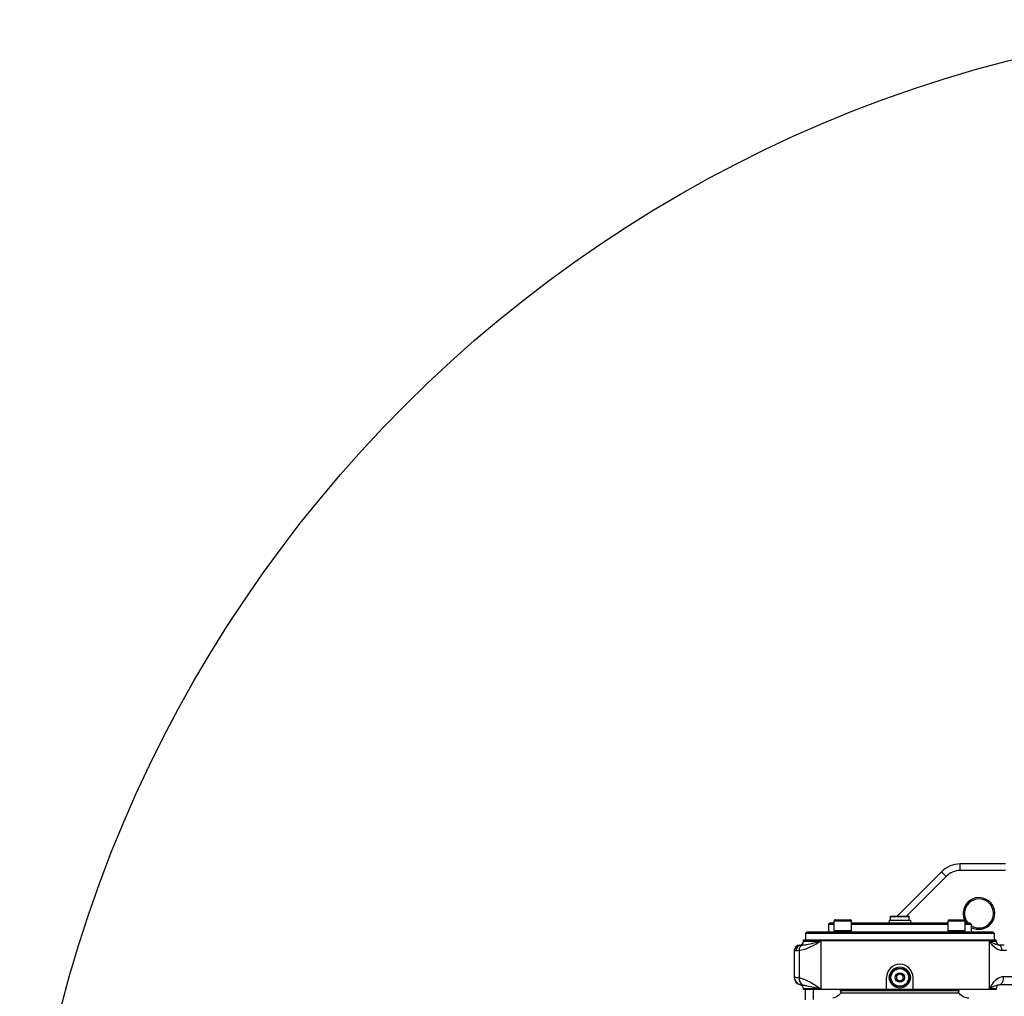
# Model space of a CAD drawing. Header units: millimetres. Extents: x 0 to 11890, y 0 to 8410.
# Tile 107 of 190: x 4883 to 5629, y 2560 to 3300. Entities that reach past the tile are written whole.
import ezdxf

# ---------------------------------------------------------------- set-up
doc = ezdxf.new("R2010")
doc.units = ezdxf.units.MM
doc.header["$LTSCALE"] = 653.95
for name, color, linetype in [('304103000050DXF_CONTINUOUS_LINE', 7, 'CONTINUOUS'), ('304103000052DXF_CONTINUOUS_LINE', 7, 'CONTINUOUS'), ('304103000083DXF_CONTINUOUS_LINE', 7, 'CONTINUOUS'), ('304104000420DXF_CONTINUOUS_LINE', 7, 'CONTINUOUS'), ('304104000421DXF_CONTINUOUS_LINE', 7, 'CONTINUOUS'), ('304105000302DXF_CONTINUOUS_LINE', 7, 'CONTINUOUS'), ('501023000084DXF_CONTINUOUS_LINE', 7, 'CONTINUOUS'), ('604006000004DXF_CONTINUOUS_LINE', 7, 'CONTINUOUS'), ('604007000001DXF_CONTINUOUS_LINE', 7, 'CONTINUOUS'), ('626001000001DXF_CONTINUOUS_LINE', 7, 'CONTINUOUS'), ('R180-1-YUNDODXF_CONTINUOUS_LINE', 7, 'CONTINUOUS')]:
    doc.layers.add(name, color=color, linetype=linetype)

msp = doc.modelspace()

# ---------------------------------------------------------------- linework, layer by layer
at = {"layer": '304103000050DXF_CONTINUOUS_LINE', "color": 9, "linetype": 'Continuous'}
for p, q in [((5595.977, 2655.302), (5595.977, 2660.302)), ((5585.37, 2650.909), (5555.264, 2620.802)), ((5585.37, 2650.909), (5581.835, 2654.445)), ((5630.193, 2655.302), (5595.977, 2655.302))]:
    msp.add_line(p, q, dxfattribs=at)
at = {"layer": '304103000050DXF_CONTINUOUS_LINE', "color": 7, "linetype": 'Continuous'}
for p, q in [((5630.193, 2660.302), (5595.977, 2660.302)), ((5581.835, 2654.445), (5548.193, 2620.802))]:
    msp.add_line(p, q, dxfattribs=at)
for centre, radius, start, end in [((5595.977, 2640.302), 20, 90, 135), ((5610.193, 2622.802), 12, 239.66144, 204.328009), ((5610.193, 2622.802), 11.001, 236.748132, 219.962792), ((5610.193, 2622.802), 12, 209.04599, 215.69683)]:
    msp.add_arc(centre, radius, start, end, dxfattribs=at)
at = {"layer": '304103000050DXF_CONTINUOUS_LINE', "color": 9, "linetype": 'Continuous'}
msp.add_arc((5595.977, 2640.302), 15, 90, 135, dxfattribs=at)
at = {"layer": '304103000052DXF_CONTINUOUS_LINE', "color": 7, "linetype": 'Continuous'}
for p, q in [((5474.193, 2598.802), (5475.191, 2598.802)), ((5477.193, 2601.802), (5477.193, 2602.302)), ((5623.193, 2602.302), (5477.193, 2602.302)), ((5623.193, 2601.802), (5623.193, 2602.302)), ((5629.375, 2598.802), (5625.328, 2598.802)), ((5470.193, 2594.802), (5470.193, 2574.641)), ((5540.193, 2565.302), (5540.193, 2574.302)), ((5560.193, 2565.302), (5560.193, 2574.302)), ((5787.693, 2568.802), (5625.676, 2568.802)), ((5477.193, 2565.302), (5477.193, 2565.802)), ((5623.193, 2565.302), (5477.193, 2565.302)), ((5478.693, 2557.255), (5478.693, 2565.302)), ((5623.193, 2565.302), (5623.193, 2565.802))]:
    msp.add_line(p, q, dxfattribs=at)
at = {"layer": '304103000052DXF_CONTINUOUS_LINE', "color": 9, "linetype": 'Continuous'}
for p, q in [((5477.193, 2601.802), (5490.395, 2601.802)), ((5490.395, 2601.802), (5490.395, 2565.802)), ((5618.243, 2565.802), (5618.243, 2601.802)), ((5618.243, 2601.802), (5623.193, 2601.802)), ((5470.193, 2594.802), (5471.44, 2594.802)), ((5473.808, 2594.903), (5473.809, 2574.278)), ((5631.054, 2594.802), (5627.565, 2594.802)), ((5689.439, 2574.802), (5628.748, 2574.802)), ((5474.859, 2568.727), (5475.067, 2568.749)), ((5490.395, 2565.802), (5477.193, 2565.802)), ((5484.693, 2557.588), (5484.693, 2565.302)), ((5623.193, 2565.802), (5618.243, 2565.802))]:
    msp.add_line(p, q, dxfattribs=at)
at = {"layer": '304103000052DXF_CONTINUOUS_LINE', "color": 7, "linetype": 'Continuous'}
for centre, radius, start, end in [((5474.193, 2594.802), 4, 90, 180), ((5474.193, 2601.802), 3, 270, 360), ((5475.382, 2612.094), 13.289, 271.601256, 274.496958), ((5626.193, 2601.802), 3, 180, 270), ((5550.193, 2574.302), 10, 0, 180), ((5476.193, 2574.577), 6, 180, 257.160448), ((5474.193, 2565.802), 3, 0, 77.309041), ((5626.193, 2565.802), 3, 90, 180)]:
    msp.add_arc(centre, radius, start, end, dxfattribs=at)
at = {"layer": '304103000052DXF_CONTINUOUS_LINE', "color": 9, "linetype": 'Continuous'}
for points in [[(5475.191, 2598.802), (5473.363, 2598.802), (5471.44, 2596.63), (5471.44, 2594.802)], [(5476.424, 2598.845), (5474.876, 2598.545), (5473.749, 2596.479), (5473.809, 2594.904)], [(5473.808, 2594.903), (5479.757, 2595.582), (5485.16, 2598.894), (5490.395, 2601.802)], [(5620.109, 2600.636), (5619.476, 2601.007), (5618.856, 2601.4), (5618.243, 2601.802)], [(5625.328, 2598.802), (5623.484, 2598.802), (5621.7, 2599.705), (5620.109, 2600.636)], [(5471.44, 2594.802), (5472.23, 2594.804), (5473.021, 2594.83), (5473.808, 2594.904)], [(5470.193, 2574.641), (5470.193, 2572.092), (5472.563, 2569.227), (5475.067, 2568.749)], [(5473.81, 2574.278), (5473.638, 2572.162), (5474.781, 2569.425), (5476.748, 2568.628)], [(5473.809, 2574.278), (5479.837, 2572.792), (5485.163, 2569.146), (5490.395, 2565.802)], [(5625.676, 2568.802), (5623.563, 2568.802), (5621.582, 2567.625), (5619.725, 2566.616)]]:
    msp.add_open_spline(points, degree=3, dxfattribs=at)
at = {"layer": '304103000052DXF_CONTINUOUS_LINE', "color": 7, "linetype": 'Continuous'}
msp.add_open_spline([(5475.191, 2598.802), (5475.279, 2598.802), (5475.466, 2598.803), (5475.654, 2598.807), (5475.753, 2598.81)], degree=3, knots=[0, 0, 0, 0, 0.4687227, 1, 1, 1, 1], dxfattribs=at)
at = {"layer": '304103000052DXF_CONTINUOUS_LINE', "color": 9, "linetype": 'Continuous'}
for points, knots in [([(5476.424, 2598.846), (5477.422, 2598.924), (5482.129, 2599.72), (5486.725, 2600.977), (5490.395, 2601.802)], [0, 0, 0, 0, 0.2101573, 1, 1, 1, 1]), ([(5627.565, 2594.802), (5626.458, 2594.802), (5622.44, 2595.856), (5619.61, 2599.237), (5618.243, 2601.802)], [0, 0, 0, 0, 0.2757685, 1, 1, 1, 1]), ([(5627.565, 2594.802), (5627.565, 2595.315), (5627.453, 2596.805), (5626.402, 2598.802), (5625.328, 2598.802)], [0, 0, 0, 0, 0.3231839, 1, 1, 1, 1]), ([(5470.193, 2574.641), (5470.193, 2574.95), (5472.166, 2574.151), (5472.919, 2574.432), (5473.809, 2574.278)], [0, 0, 0, 0, 0.254951, 1, 1, 1, 1]), ([(5628.748, 2574.802), (5627.449, 2574.803), (5622.664, 2573.348), (5619.667, 2568.984), (5618.243, 2565.802)], [0, 0, 0, 0, 0.2714765, 1, 1, 1, 1]), ([(5625.676, 2568.802), (5626.097, 2568.802), (5628.402, 2569.934), (5628.748, 2572.849), (5628.748, 2574.802)], [0, 0, 0, 0, 0.1771204, 1, 1, 1, 1]), ([(5475.067, 2568.749), (5475.249, 2568.766), (5475.813, 2568.726), (5476.373, 2568.683), (5476.748, 2568.628)], [0, 0, 0, 0, 0.325475, 1, 1, 1, 1]), ([(5476.748, 2568.628), (5477.669, 2568.492), (5482.227, 2567.579), (5486.749, 2566.515), (5490.395, 2565.802)], [0, 0, 0, 0, 0.2002866, 1, 1, 1, 1]), ([(5619.725, 2566.616), (5619.477, 2566.481), (5618.983, 2566.211), (5618.49, 2565.938), (5618.243, 2565.802)], [0, 0, 0, 0, 0.499404, 1, 1, 1, 1])]:
    msp.add_open_spline(points, degree=3, knots=knots, dxfattribs=at)
at = {"layer": '304103000083DXF_CONTINUOUS_LINE', "color": 7, "linetype": 'Continuous'}
msp.add_line((5595.193, 2562.302), (5505.193, 2562.302), dxfattribs=at)
for points in [[(5505.193, 2562.302), (5504.983, 2562.038), (5503.968, 2560.973), (5502.857, 2560.1), (5501.696, 2559.424), (5500.537, 2558.938), (5499.442, 2558.626)], [(5602.479, 2558.534), (5602.437, 2558.536), (5602.121, 2558.558), (5601.523, 2558.63), (5600.7, 2558.79), (5599.779, 2559.058), (5598.811, 2559.448), (5597.841, 2559.966), (5596.901, 2560.612), (5596.017, 2561.385), (5595.193, 2562.302)]]:
    msp.add_lwpolyline(points, dxfattribs=at)
at = {"layer": '304104000420DXF_CONTINUOUS_LINE', "color": 7, "linetype": 'Continuous'}
for p, q in [((5497.193, 2615.802), (5496.193, 2614.802)), ((5496.193, 2614.802), (5496.193, 2608.802)), ((5496.193, 2614.802), (5500.559, 2614.802)), ((5497.193, 2615.802), (5500.559, 2615.802)), ((5513.559, 2615.802), (5586.826, 2615.802)), ((5513.559, 2614.802), (5586.826, 2614.802)), ((5599.826, 2615.802), (5603.192, 2615.802)), ((5599.826, 2614.802), (5604.193, 2614.802)), ((5603.193, 2615.802), (5604.193, 2614.802)), ((5604.193, 2614.802), (5604.193, 2608.802)), ((5479.693, 2608.802), (5478.693, 2607.802)), ((5478.693, 2607.802), (5478.693, 2602.802)), ((5478.693, 2607.802), (5621.693, 2607.802)), ((5479.693, 2608.802), (5620.693, 2608.802)), ((5620.693, 2608.802), (5621.693, 2607.802)), ((5621.693, 2607.802), (5621.693, 2602.802))]:
    msp.add_line(p, q, dxfattribs=at)
at = {"layer": '304104000421DXF_CONTINUOUS_LINE', "color": 7, "linetype": 'Continuous'}
for p, q in [((5505.193, 2564.302), (5505.193, 2565.302)), ((5506.347, 2562.302), (5505.193, 2564.302)), ((5595.193, 2564.302), (5505.193, 2564.302)), ((5594.038, 2562.302), (5595.193, 2564.302)), ((5595.193, 2564.302), (5595.193, 2565.302))]:
    msp.add_line(p, q, dxfattribs=at)
at = {"layer": '304105000302DXF_CONTINUOUS_LINE', "color": 7, "linetype": 'Continuous'}
for p, q in [((5477.193, 2602.302), (5477.193, 2602.802)), ((5477.193, 2602.802), (5623.192, 2602.802)), ((5477.193, 2602.302), (5623.192, 2602.302)), ((5623.193, 2602.302), (5623.193, 2602.802))]:
    msp.add_line(p, q, dxfattribs=at)
at = {"layer": '501023000084DXF_CONTINUOUS_LINE', "color": 7, "linetype": 'Continuous'}
for p, q in [((5500.559, 2610.002), (5500.559, 2617.202)), ((5501.359, 2618.002), (5512.759, 2618.002)), ((5513.559, 2610.002), (5513.559, 2617.202)), ((5586.826, 2610.002), (5586.826, 2617.202)), ((5587.626, 2618.002), (5599.026, 2618.002)), ((5599.826, 2610.002), (5599.826, 2617.202)), ((5500.559, 2610.002), (5513.559, 2610.002)), ((5586.826, 2610.002), (5599.826, 2610.002))]:
    msp.add_line(p, q, dxfattribs=at)
at = {"layer": '501023000084DXF_CONTINUOUS_LINE', "color": 9, "linetype": 'Continuous'}
for p, q in [((5500.559, 2617.202), (5513.559, 2617.202)), ((5586.826, 2617.202), (5599.826, 2617.202))]:
    msp.add_line(p, q, dxfattribs=at)
at = {"layer": '501023000084DXF_CONTINUOUS_LINE', "color": 7, "linetype": 'Continuous'}
for centre, start, end in [((5501.359, 2617.202), 89.999996, 180), ((5512.759, 2617.202), 0, 90.000004), ((5587.626, 2617.202), 90, 180), ((5599.026, 2617.202), 0, 90)]:
    msp.add_arc(centre, 0.8, start, end, dxfattribs=at)
at = {"layer": '604006000004DXF_CONTINUOUS_LINE', "color": 7, "linetype": 'Continuous'}
for p, q in [((5500.559, 2609.96), (5500.715, 2610.002)), ((5500.876, 2608.802), (5500.559, 2609.96)), ((5500.559, 2609.96), (5513.559, 2609.96)), ((5513.243, 2608.802), (5513.559, 2609.96)), ((5513.559, 2609.96), (5513.404, 2610.002)), ((5586.826, 2609.96), (5586.982, 2610.002)), ((5587.143, 2608.802), (5586.826, 2609.96)), ((5586.826, 2609.96), (5599.826, 2609.96)), ((5599.51, 2608.802), (5599.826, 2609.96)), ((5599.826, 2609.96), (5599.671, 2610.002))]:
    msp.add_line(p, q, dxfattribs=at)
at = {"layer": '604007000001DXF_CONTINUOUS_LINE', "color": 7, "linetype": 'Continuous'}
for p, q in [((5542.193, 2617.802), (5542.193, 2615.802)), ((5542.193, 2617.802), (5558.193, 2617.802)), ((5558.193, 2617.802), (5558.193, 2615.802))]:
    msp.add_line(p, q, dxfattribs=at)
msp.add_circle((5550.193, 2574.302), 8, dxfattribs=at)
at = {"layer": '626001000001DXF_CONTINUOUS_LINE', "color": 7, "linetype": 'Continuous'}
for p, q in [((5543.193, 2617.802), (5543.193, 2620.502)), ((5543.493, 2620.802), (5556.893, 2620.802)), ((5557.193, 2617.802), (5557.193, 2620.502)), ((5550.193, 2577.152), (5547.693, 2575.671)), ((5547.693, 2575.671), (5547.693, 2572.934)), ((5552.693, 2575.671), (5550.193, 2577.152)), ((5552.693, 2572.934), (5552.693, 2575.671)), ((5547.693, 2572.934), (5550.193, 2571.452)), ((5550.193, 2571.452), (5552.693, 2572.934))]:
    msp.add_line(p, q, dxfattribs=at)
at = {"layer": '626001000001DXF_CONTINUOUS_LINE', "color": 9, "linetype": 'Continuous'}
msp.add_line((5543.193, 2620.502), (5557.193, 2620.502), dxfattribs=at)
at = {"layer": '626001000001DXF_CONTINUOUS_LINE', "color": 7, "linetype": 'Continuous'}
for radius in [7, 3.5]:
    msp.add_circle((5550.193, 2574.302), radius, dxfattribs=at)
at = {"layer": '626001000001DXF_CONTINUOUS_LINE', "color": 9, "linetype": 'Continuous'}
msp.add_circle((5550.193, 2574.302), 6.7, dxfattribs=at)
at = {"layer": '626001000001DXF_CONTINUOUS_LINE', "color": 7, "linetype": 'Continuous'}
for centre, start, end in [((5543.493, 2620.502), 90, 180), ((5556.893, 2620.502), 0, 90)]:
    msp.add_arc(centre, 0.3, start, end, dxfattribs=at)
at = {"layer": 'R180-1-YUNDODXF_CONTINUOUS_LINE', "color": 7, "linetype": 'Continuous'}
msp.add_circle((5880.203, 2302.802), 997, dxfattribs=at)

doc.saveas('drawing.dxf')
